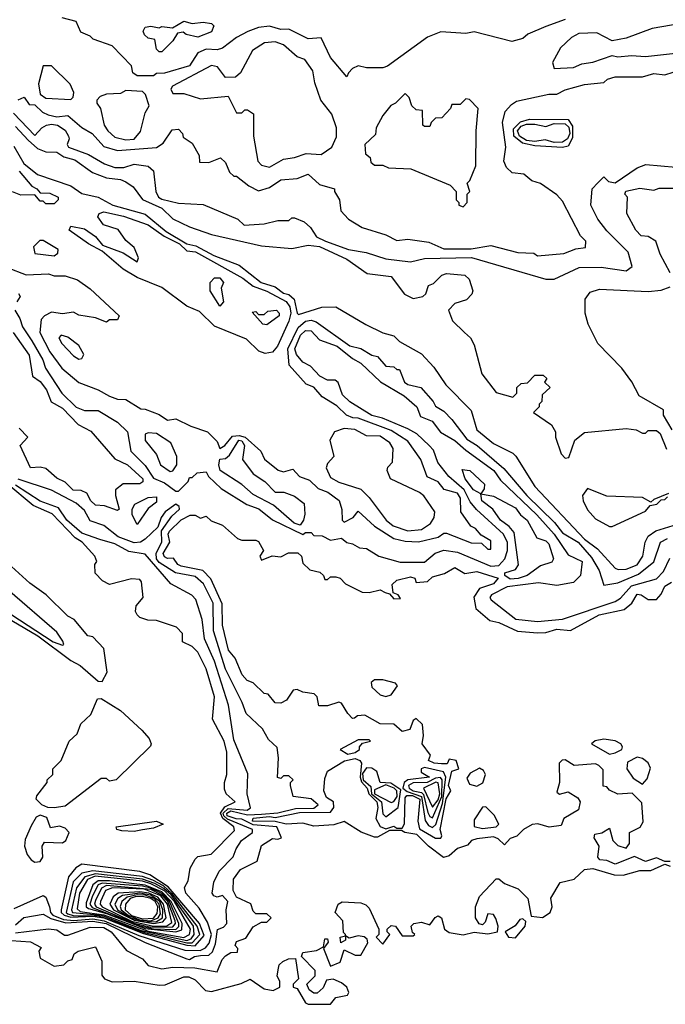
# Model space of a CAD drawing. Extents: x 2668140 to 2765664, y 823621 to 955240.
# Tile 19 of 256: x 2693810 to 2696147, y 844322 to 847887. Entities that reach past the tile are written whole.
import ezdxf

# ---------------------------------------------------------------- set-up
doc = ezdxf.new("R2010")
doc.units = 0

msp = doc.modelspace()

# ---------------------------------------------------------------- linework, layer by layer
at = {"layer": '0CON02XD'}
for points in [[(2695785, 847887.5), (2695715, 847862.5), (2695650, 847835), (2695631.7, 847818.3), (2695591.7, 847808.3), (2695455, 847842.5), (2695425, 847836.7), (2695335, 847842.5), (2695286.4, 847823.6), (2695141.7, 847718.3), (2695125, 847712.5), (2695065, 847712.5), (2695035, 847720), (2695015, 847710), (2695000, 847695), (2694995, 847680), (2694935, 847750), (2694901.7, 847821.7), (2694855, 847817.5), (2694785, 847852.5), (2694755, 847851.2), (2694715, 847863.8), (2694675, 847858.8), (2694636.2, 847843.8), (2694595, 847822.5), (2694545, 847783.3), (2694525, 847777.5), (2694485, 847780), (2694455, 847766.7), (2694425, 847720), (2694335, 847693.8), (2694305, 847692.5), (2694295, 847683.3), (2694235, 847683.3), (2694220, 847695), (2694215, 847720), (2694145, 847792.5), (2694076.4, 847816.4), (2694065, 847827.5), (2694031.7, 847841.7), (2694015, 847880), (2693963.6, 847893.6)], [(2694325, 847770), (2694315, 847770), (2694305, 847780), (2694300, 847815), (2694275, 847820), (2694261.7, 847831.7), (2694257.5, 847845), (2694265, 847860), (2694285, 847863.3), (2694315, 847857.5), (2694325, 847862.5), (2694363, 847857), (2694405, 847881.2), (2694435, 847872.5), (2694475, 847877.5), (2694505, 847872.5), (2694512.5, 847865), (2694505, 847842.5), (2694455, 847823.8), (2694413, 847833), (2694401.7, 847841.7), (2694381.7, 847838.3), (2694365, 847810), (2694325, 847770)], [(2695745, 847710), (2695815, 847713.3), (2695845, 847727.5), (2695885, 847733.3), (2695955, 847757.5), (2695975, 847752.5), (2696025, 847757.5), (2696075, 847753.3), (2696195, 847766.7), (2696255, 847797.5), (2696286.1, 847803.9), (2696320, 847835), (2696320, 847845), (2696265, 847870), (2696205, 847873.3), (2696100, 847855), (2696005, 847820), (2695955, 847810), (2695899.3, 847839.3), (2695833.6, 847836.4), (2695807, 847823), (2695767.5, 847785), (2695738.3, 847731.7), (2695745, 847710)], [(2694715, 847353.3), (2694765, 847382.5), (2694805, 847387.5), (2694847, 847403), (2694901.7, 847398.3), (2694940, 847425), (2694957, 847463), (2694956.7, 847495), (2694940, 847545), (2694900, 847595), (2694878.3, 847658.3), (2694871.7, 847701.7), (2694843, 847743), (2694815, 847752.5), (2694765, 847796.2), (2694735, 847806.2), (2694697, 847803), (2694652.5, 847775), (2694610, 847695), (2694591.7, 847678.3), (2694555, 847677.5), (2694525.9, 847715.9), (2694505, 847721.2), (2694363.6, 847646.4), (2694357.5, 847635), (2694365, 847620), (2694405, 847620), (2694465, 847600), (2694565, 847610), (2694595, 847550), (2694615, 847550), (2694625, 847560), (2694635, 847560), (2694656.4, 847546.4), (2694656.2, 847465), (2694672.5, 847375), (2694685, 847360), (2694715, 847353.3)], [(2693995, 847597.5), (2694003.6, 847606.4), (2694006.4, 847623.6), (2693993, 847653), (2693925, 847720), (2693895, 847720), (2693878.8, 847655), (2693885, 847617.5), (2693905, 847602.5), (2693995, 847597.5)], [(2693805, 847596.7), (2693827, 847607), (2693845, 847580), (2693865, 847578.8), (2693892.7, 847552.7), (2693913, 847543), (2693945, 847535.6), (2693985, 847540), (2694035, 847496.7), (2694072.5, 847475), (2694115, 847427.5), (2694163.9, 847413.9), (2694305, 847423.8), (2694330, 847440), (2694361.7, 847488.3), (2694385, 847490), (2694400, 847475), (2694401.7, 847461.7), (2694435, 847440), (2694460, 847395), (2694461.7, 847371.7), (2694495, 847370), (2694537, 847387), (2694555, 847370), (2694570, 847335), (2694585, 847320), (2694595, 847320), (2694640, 847285), (2694675, 847267.5), (2694715, 847280), (2694755, 847307.5), (2694815, 847312.5), (2694855, 847327.5), (2694895, 847290), (2694950, 847275), (2694950, 847265), (2694967.5, 847235), (2694972.5, 847195), (2695000, 847165), (2695050, 847135), (2695135, 847107.5), (2695175, 847087.5), (2695215, 847092.5), (2695291.7, 847081.7), (2695345, 847057.5), (2695445, 847057.5), (2695515, 847070), (2695613.6, 847043.6), (2695671.7, 847041.7), (2695685, 847032.5), (2695779.3, 847040.7), (2695823, 847057), (2695858.3, 847061.7), (2695860, 847085), (2695840, 847105), (2695775, 847230), (2695755, 847253.3), (2695695, 847293.3), (2695663.9, 847303.9), (2695635, 847327.5), (2695593, 847333), (2695571.7, 847351.7), (2695562.5, 847375), (2695570, 847425), (2695557.5, 847515), (2695567.5, 847555), (2695590.7, 847579.3), (2695608.3, 847591.7), (2695725, 847617.5), (2695755, 847617.5), (2695785, 847632.5), (2695855, 847652.5), (2695925, 847660), (2695938.3, 847671.7), (2695965, 847680), (2696065, 847680), (2696105, 847692.5), (2696145, 847686.7), (2696175, 847697.5)], [(2694195, 847451.4), (2694225, 847454.2), (2694247.7, 847482.3), (2694265, 847550), (2694278.8, 847575), (2694266.1, 847616.1), (2694255, 847626.7), (2694195, 847630), (2694175, 847620), (2694125, 847617.5), (2694101.7, 847608.3), (2694090, 847595), (2694090, 847585), (2694102.5, 847565), (2694116.2, 847505), (2694130, 847485), (2694155, 847461.2), (2694195, 847451.4)], [(2695415, 847210), (2695430, 847225), (2695430, 847255), (2695440, 847265), (2695430, 847295), (2695440, 847305), (2695461.7, 847358.3), (2695462.5, 847485), (2695470, 847565), (2695438.3, 847598.3), (2695425, 847600), (2695405, 847580), (2695375, 847580), (2695370, 847565), (2695338.3, 847531.7), (2695315, 847530), (2695300, 847515), (2695295, 847500), (2695275, 847500), (2695270, 847505), (2695268.3, 847558.3), (2695245, 847560), (2695230, 847575), (2695220, 847605), (2695205, 847620), (2695170, 847585), (2695153.6, 847576.4), (2695125, 847540), (2695100, 847495), (2695098.3, 847471.7), (2695060, 847435), (2695061.7, 847401.7), (2695078.3, 847388.3), (2695081.7, 847371.7), (2695095, 847360), (2695125, 847360), (2695145, 847350), (2695226.4, 847346.4), (2695368.3, 847288.3), (2695390, 847265), (2695390, 847235), (2695400, 847225), (2695400, 847215), (2695415, 847210)], [(2693787.9, 847547.9), (2693865, 847467.5), (2693890, 847495), (2693907.5, 847505), (2693925, 847509.2), (2693947.5, 847505), (2693975, 847486.7), (2693986.7, 847465), (2693990, 847455), (2693982.5, 847435), (2693987.5, 847425), (2694059.2, 847399.2), (2694117.5, 847365), (2694155, 847351.2), (2694187.7, 847352.3), (2694225, 847363.3), (2694275, 847356.7), (2694295, 847340), (2694303.3, 847265), (2694312.5, 847245), (2694325, 847236.7), (2694385, 847222.5), (2694475, 847217.5), (2694600, 847165), (2694623, 847143), (2694695, 847147.5), (2694745, 847160), (2694785, 847160), (2694795, 847170), (2694805, 847170), (2694840, 847155), (2694862.5, 847135), (2694885, 847101.2), (2694917.5, 847085), (2695000, 847055), (2695064.1, 847044.1), (2695135, 847020.8), (2695225, 847010.8), (2695275, 847022), (2695445.7, 847025.7), (2695715, 846947.5), (2695745, 846947.5), (2695835, 846990), (2695915, 846991.2), (2696005, 846977.5), (2696027, 846993), (2696012.5, 847045), (2695935, 847122.5), (2695902.5, 847165), (2695877.5, 847215), (2695882.5, 847275), (2695903.3, 847296.7), (2695925, 847317.5), (2695941.7, 847301.7), (2695965, 847296.2), (2696045, 847350), (2696077, 847363), (2696185, 847352.5)], [(2695775, 847423.8), (2695675, 847430.5), (2695630, 847440), (2695598.9, 847465), (2695598.2, 847491.8), (2695622.5, 847517.5), (2695655, 847527.1), (2695795, 847526), (2695811.2, 847501.2), (2695811.1, 847458.9), (2695795, 847428.8), (2695775, 847423.8)], [(2695745, 847442), (2695711.7, 847451.7), (2695675, 847446.1), (2695645, 847450), (2695618.9, 847465), (2695612.3, 847485), (2695625, 847501.8), (2695645, 847508.2), (2695675, 847509.2), (2695715, 847500), (2695745, 847510.8), (2695785, 847509.6), (2695797.8, 847497.8), (2695801.6, 847475), (2695793.6, 847455), (2695775, 847443.8), (2695745, 847442)], [(2693795, 847500), (2693841.1, 847451.1), (2693875, 847420), (2693905, 847409.1), (2693945, 847407.1), (2693970, 847390), (2694009.5, 847379.5), (2694074.2, 847334.2), (2694125, 847314), (2694175, 847308.8), (2694195, 847300), (2694221.7, 847281.7), (2694255, 847236), (2694325, 847204.2), (2694365, 847166.2), (2694425, 847136.7), (2694505, 847108.8), (2694685, 847068.8), (2694795, 847058.8), (2694855, 847071.2), (2694895, 847065.7), (2694995, 847020), (2695068.3, 846968.3), (2695155, 846957.5), (2695203.6, 846893.6), (2695235, 846877.5), (2695270, 846885), (2695280, 846895), (2695290, 846925), (2695308.3, 846931.7), (2695338.3, 846961.7), (2695355, 846967.5), (2695421.7, 846961.7), (2695437, 846947), (2695450, 846905), (2695447, 846893), (2695427, 846873), (2695385, 846860), (2695362.5, 846835), (2695377, 846797), (2695420, 846755)], [(2693788.7, 847428.7), (2693825, 847366.7), (2693875, 847326.7), (2693995, 847285.8), (2694035, 847258), (2694095, 847244), (2694147.5, 847215), (2694265, 847182.5), (2694340.5, 847120.5), (2694415, 847075.6), (2694447.7, 847067.7), (2694513.1, 847033.1), (2694605, 846998), (2694683.8, 846935), (2694735, 846920), (2694765, 846896.7), (2694785, 846892.5), (2694804.2, 846875), (2694814.4, 846824.4), (2694820, 846820), (2694903.6, 846846.4), (2694955, 846847.5), (2695063.3, 846783.3), (2695125, 846753.3), (2695165, 846742.5), (2695185, 846722.5), (2695265, 846677.5), (2695309.3, 846629.3), (2695352.5, 846565), (2695445, 846472.5), (2695465, 846402.5), (2695525, 846352.5), (2695595, 846317.5), (2695606.4, 846306.4), (2695675, 846197.5), (2695855, 846006.2), (2695901.2, 845971.2), (2695965, 845901.2), (2695976.1, 845896.1), (2696005, 845897.5), (2696045, 845914), (2696066, 845945), (2696073.8, 845995), (2696085, 846016.7), (2696113.2, 846036.8), (2696176.1, 846056.1)], [(2693808.6, 847338.6), (2693854, 847284), (2693872.5, 847275), (2693885, 847260), (2693919.3, 847259.3), (2693950, 847245), (2693950, 847235), (2693935, 847220), (2693905, 847220), (2693895, 847230), (2693885, 847230), (2693865, 847252.5), (2693815, 847251.2), (2693784.2, 847264.2)], [(2696165, 846970), (2696128.3, 847038.3), (2696112.5, 847085), (2696085, 847102.5), (2696060, 847105), (2696040, 847125), (2696007.5, 847185), (2696010, 847245), (2696000, 847255), (2696003.9, 847266.1), (2696055, 847277.5), (2696105, 847270), (2696125, 847277.5), (2696205, 847277.5)], [(2694698.3, 846678.3), (2694676.4, 846686.4), (2694630.7, 846730.7), (2694515, 846777.5), (2694460.7, 846830.7), (2694415, 846850), (2694325, 846917.5), (2694235, 846953.3), (2694185, 846983.3), (2694108.8, 847048.8), (2694060, 847075), (2693990, 847125), (2693995, 847140), (2694045, 847130), (2694085, 847102.5), (2694110.5, 847070.5), (2694185, 847042.5), (2694235, 847010), (2694240, 847025), (2694225, 847062.5), (2694195, 847087.5), (2694166.8, 847126.8), (2694114.2, 847144.2), (2694093.6, 847173.6), (2694097.5, 847185), (2694115, 847191.2), (2694185.6, 847175.6), (2694275, 847144.2), (2694333, 847103), (2694388.6, 847075), (2694415, 847050), (2694446.7, 847046.7), (2694618.3, 846951.7), (2694655, 846922.5), (2694705, 846904.3), (2694775, 846867.1), (2694787.7, 846847.7), (2694791.5, 846825), (2694784.4, 846795), (2694743.1, 846705), (2694725, 846683.8), (2694698.3, 846678.3)], [(2693935, 847032.5), (2693948.3, 847041.7), (2693950, 847055), (2693895, 847087.5), (2693883, 847087), (2693860, 847065), (2693865, 847040), (2693935, 847032.5)], [(2693765, 846990), (2693833.6, 846963.6), (2693915, 846966.7), (2693935, 846960), (2693975, 846960), (2694020, 846945), (2694065, 846912.5), (2694170, 846815), (2694165, 846800), (2694135, 846800), (2694125, 846792.5), (2694085, 846807.5), (2694025, 846817.5), (2694005, 846827.5), (2693965, 846822.5), (2693925, 846827.5), (2693900, 846815), (2693888.3, 846801.7), (2693883.3, 846755), (2693920, 846685), (2693963.3, 846625), (2694023.9, 846573.9), (2694095, 846546.7), (2694135, 846523.8), (2694165, 846513.3), (2694195, 846512.5), (2694248.3, 846478.3), (2694265, 846477.5), (2694315, 846457.5), (2694345, 846437.5), (2694375, 846442.5), (2694430, 846415), (2694490, 846395), (2694525, 846360), (2694534.2, 846334.2), (2694552.5, 846345), (2694580.2, 846379.8), (2694605, 846381.8), (2694625.9, 846375.9), (2694683.3, 846325), (2694696.1, 846296.1), (2694746.4, 846256.4), (2694765, 846250), (2694799.2, 846259.2), (2694822.7, 846232.7), (2694859.7, 846219.7), (2694890.3, 846190.3), (2694926.2, 846176.2), (2694966.4, 846146.4), (2694976, 846114), (2694977.5, 846075), (2694985, 846067.5), (2695017.5, 846085), (2695035, 846107.5), (2695095, 846053.3), (2695165, 846008.8), (2695205, 845998.8), (2695253.9, 845996.1), (2695325, 846013.3), (2695345, 846027.5), (2695355, 846027.5), (2695445, 845992.5), (2695481.7, 845991.7), (2695505, 845970), (2695515, 845970), (2695515, 846000), (2695480.7, 846020.7), (2695460, 846045), (2695443.6, 846053.6), (2695407.5, 846105), (2695406, 846155), (2695395, 846173.3), (2695346.4, 846186.4), (2695325, 846213.3), (2695285, 846232.5), (2695262.5, 846295), (2695215, 846361.2), (2695155, 846399.2), (2695035, 846444), (2695015.9, 846445.9), (2694993.3, 846455), (2694958.6, 846488.6), (2694905, 846521.2), (2694875, 846556.2), (2694847.7, 846567.7), (2694785.8, 846635.8), (2694780.6, 846695), (2694817.9, 846772.1), (2694845, 846795.7), (2694865, 846798.6), (2694882.9, 846792.9), (2695005, 846706), (2695045, 846696.7), (2695085, 846672.5), (2695105, 846667.5), (2695135, 846632.5), (2695165, 846630), (2695175, 846620), (2695185, 846620), (2695203.3, 846575), (2695215, 846566.7), (2695262.5, 846555), (2695306.7, 846505), (2695315, 846487.5), (2695345, 846470), (2695375, 846440), (2695428.8, 846368.8), (2695466.7, 846345), (2695562.1, 846262.1), (2695646, 846165), (2695746.6, 846066.6), (2695775, 846028.8), (2695832, 845995), (2695880.3, 845940.3), (2695907.5, 845892.5), (2695925, 845840), (2695975, 845848.8), (2696050.3, 845879.7), (2696105.8, 845924.2), (2696130, 845995), (2696155, 846008.8)], [(2694535, 846850), (2694500, 846905), (2694500, 846935), (2694515, 846952.5), (2694535, 846952.5), (2694547.5, 846935), (2694540, 846915), (2694547.5, 846865), (2694535, 846850)], [(2693806.1, 846896.1), (2693812.5, 846885), (2693800, 846865)], [(2696171.7, 846401.7), (2696140, 846455), (2696140, 846475), (2696052.5, 846525), (2696026.1, 846576.1), (2695990, 846625), (2695902.5, 846715), (2695867.5, 846785), (2695857.5, 846825), (2695857.5, 846875), (2695875, 846900), (2695908.3, 846911.7), (2696085, 846903.3), (2696131.7, 846908.3), (2696165, 846920)], [(2691685, 846824.5), (2691893.8, 846663.8), (2691935, 846646.1), (2691965, 846645.2), (2692005, 846666.5), (2692057.6, 846652.4), (2692118.7, 846681.3), (2692145, 846708.6), (2692175, 846697.9), (2692225, 846699.6), (2692272.9, 846692.9), (2692365, 846671.8), (2692555, 846559.2), (2692971.9, 846351.9), (2693085, 846270.4), (2693189, 846189), (2693295, 846093.9), (2693489, 845949), (2693655.6, 845815), (2693931.2, 845635), (2693965, 845622.5)], [(2693793.3, 846835), (2693811.2, 846805), (2693820, 846775), (2693854.3, 846724.3), (2693894, 846655), (2693903.8, 846625), (2693963.3, 846535), (2694015, 846483.8), (2694045, 846472.5), (2694095, 846472.5), (2694165, 846430), (2694200, 846395), (2694212.5, 846325), (2694265, 846272.5), (2694295, 846226.7), (2694335, 846210), (2694375, 846180), (2694385, 846180), (2694420, 846215), (2694425, 846230), (2694435, 846230), (2694453, 846247), (2694485, 846250), (2694493.6, 846233.6), (2694539.3, 846189.3), (2694632.3, 846132.3), (2694676.1, 846116.1), (2694725, 846076.2), (2694835, 846023.3), (2694845, 846030), (2694865, 846030), (2694875, 846020), (2694905, 846018.8), (2694935, 846003.3), (2694975, 846010), (2694995, 845993.8), (2695015, 845990), (2695040, 845975), (2695065, 845972.5), (2695110, 845945), (2695187, 845923), (2695275, 845923.3), (2695313.9, 845956.1), (2695345, 845966.7), (2695395, 845958.8), (2695515, 845908.8), (2695545, 845911.2), (2695566.2, 845935), (2695576, 845965), (2695575.8, 845994.2), (2695562, 846025), (2695463.2, 846113.2), (2695440.9, 846140.9), (2695418.6, 846185), (2695363.3, 846233.3), (2695324.2, 846284.2), (2695308.3, 846328.3), (2695292.5, 846345), (2695247.3, 846387.3), (2695215, 846406.2), (2695124.1, 846444.1), (2695085, 846454.2), (2695005, 846503.3), (2694979.3, 846529.3), (2694963, 846573), (2694951.7, 846581.7), (2694925, 846582.5), (2694897, 846597), (2694863, 846633), (2694835, 846647.5), (2694812, 846675), (2694806.2, 846695), (2694826.2, 846745), (2694845, 846761.2), (2694865, 846760), (2694895, 846727.5), (2694960, 846705), (2695015, 846660), (2695045, 846643.3), (2695115.9, 846575.9), (2695202.5, 846525), (2695247.5, 846485), (2695260.7, 846450.7), (2695303.6, 846433.6), (2695333.6, 846393.6), (2695385, 846363.3), (2695425, 846328.8), (2695526, 846255), (2695550, 846220), (2695682, 846095), (2695745, 846024), (2695795, 845950), (2695846.7, 845925), (2695840, 845875), (2695815, 845850), (2695755, 845839.2), (2695688.3, 845848.3), (2695575, 845833.8), (2695517.5, 845805), (2695512.5, 845795), (2695517, 845787), (2695606.4, 845716.4), (2695685, 845708), (2695775, 845716.7), (2695965, 845781.2), (2695985, 845793.3), (2696025, 845837.5), (2696115, 845863.3), (2696140.5, 845889.5), (2696163, 845937)], [(2694705, 846782.5), (2694690, 846785), (2694651.7, 846828.3), (2694665, 846830), (2694675, 846820), (2694695, 846820), (2694708.3, 846831.7), (2694740, 846835), (2694750, 846825), (2694750, 846815), (2694705, 846782.5)], [(2693786.7, 846755), (2693845, 846672.5), (2693856.4, 846596.4), (2693885, 846576.7), (2693907.3, 846547.3), (2693923.8, 846503.8), (2693965, 846480), (2694022, 846422), (2694067.3, 846397.3), (2694155, 846296.7), (2694200, 846275), (2694256, 846225), (2694256.2, 846213.8), (2694245, 846206.7), (2694185, 846206.7), (2694157.5, 846185), (2694156.7, 846165), (2694170, 846115), (2694165, 846110)], [(2695420, 846755), (2695442.5, 846735), (2695455, 846710), (2695483.3, 846605), (2695535, 846537.5), (2695595, 846520), (2695610, 846535), (2695610, 846555), (2695625, 846570), (2695648.3, 846571.7), (2695675, 846600), (2695705, 846600), (2695718.3, 846588.3), (2695710, 846575), (2695730, 846555), (2695701.7, 846528.3), (2695700, 846505), (2695690, 846495), (2695690, 846485), (2695670, 846465), (2695735, 846420), (2695750, 846395), (2695750, 846375), (2695770, 846315), (2695785, 846300), (2695798.3, 846301.7), (2695820, 846365), (2695855, 846392.5), (2696005, 846407.5), (2696041.7, 846401.7), (2696065, 846390), (2696075, 846390), (2696085, 846400), (2696115, 846400), (2696128.3, 846388.3), (2696151.7, 846331.7)], [(2694025, 846657.5), (2694035, 846660), (2694042.5, 846675), (2694025, 846707.5), (2693985, 846737.5), (2693960, 846745), (2693952.5, 846735), (2693962.5, 846715), (2694005, 846670), (2694025, 846657.5)], [(2694165, 846110), (2694117, 846127), (2694085, 846130), (2694067.5, 846145), (2694053, 846173), (2694033, 846183), (2694004, 846184), (2693975, 846212.5), (2693945, 846227.5), (2693905, 846262.5), (2693885, 846267.5), (2693850, 846265), (2693812.5, 846345), (2693840, 846375), (2693808.3, 846408.3)], [(2695215, 846036.2), (2695265, 846041.2), (2695297.3, 846062.7), (2695310, 846085), (2695312.5, 846105), (2695273, 846163), (2695257.5, 846175), (2695152.5, 846225), (2695140, 846255), (2695143, 846267), (2695160, 846285), (2695162.5, 846335), (2695150, 846355), (2695115, 846378.8), (2695065, 846380), (2695023, 846403), (2694985, 846406.7), (2694950, 846395), (2694932.5, 846365), (2694947.5, 846305), (2694925, 846280), (2694920, 846265), (2694935, 846230), (2694965, 846212.5), (2695045, 846187.5), (2695075, 846157.5), (2695136.7, 846075), (2695162.5, 846055), (2695215, 846036.2)], [(2694355, 846251.2), (2694365, 846253.8), (2694378.8, 846275), (2694378.8, 846305), (2694357.5, 846355), (2694305, 846388.8), (2694275, 846391.2), (2694265, 846386.7), (2694264.1, 846364.1), (2694305, 846312.5), (2694320, 846275), (2694355, 846251.2)], [(2694825, 846057.5), (2694804, 846064), (2694729.1, 846129.1), (2694655, 846167.5), (2694615, 846204), (2694536, 846255), (2694530.8, 846275), (2694534.2, 846295.8), (2694555, 846298.8), (2694569.7, 846310.3), (2694603.3, 846365), (2694615, 846362), (2694623.8, 846345), (2694616.7, 846295), (2694655, 846242.5), (2694697.5, 846215), (2694735, 846176.7), (2694766.4, 846176.4), (2694805, 846162.5), (2694840, 846135), (2694843, 846097), (2694837.5, 846075), (2694825, 846057.5)], [(2693790.5, 844669.5), (2693895, 844716.7), (2693905, 844710), (2693918.6, 844675), (2693921.8, 844655), (2693930, 844645), (2693969.4, 844629.4), (2694005.8, 844625.8), (2694075, 844631.6), (2694115.6, 844625), (2694241.6, 844571.6), (2694408.4, 844518.4), (2694463.2, 844516.8), (2694483.3, 844526.7), (2694496.7, 844543.3), (2694504.1, 844575), (2694489.8, 844619.8), (2694460.3, 844670.3), (2694411.2, 844725), (2694406.7, 844745), (2694420.5, 844769.5), (2694427.5, 844815), (2694445, 844847.5), (2694455, 844857.5), (2694503.6, 844866.4), (2694588.3, 844951.7), (2694586, 844965), (2694545.2, 844995.2), (2694537.3, 845015), (2694552.4, 845037.6), (2694590, 845055), (2694557.5, 845085), (2694551.7, 845101.7), (2694551.2, 845125), (2694560, 845155), (2694560, 845235), (2694550, 845275), (2694508.8, 845355), (2694516, 845435), (2694485, 845537.5), (2694455, 845596.7), (2694435, 845617.5), (2694400, 845635), (2694400, 845665), (2694378.3, 845688.3), (2694305, 845712.5), (2694273.6, 845713.6), (2694245, 845722.5), (2694235, 845732.5), (2694230, 845745), (2694232.5, 845765), (2694257.5, 845795), (2694251.7, 845851.7), (2694245, 845860), (2694215, 845862.5), (2694135, 845842.5), (2694110, 845855), (2694083, 845883), (2694082.5, 845915), (2694090, 845925), (2694082.5, 845945), (2694036.7, 845995), (2694011.1, 846011.1), (2693927.9, 846097.9), (2693858.7, 846128.7), (2693667.8, 846287.8)], [(2695585, 845861.4), (2695566.7, 845875), (2695566.7, 845885), (2695605, 845896.7), (2695616.1, 845913.9), (2695600, 846030), (2695582.5, 846052.5), (2695550, 846075), (2695522.5, 846115), (2695482.5, 846145), (2695480, 846170), (2695453.3, 846185), (2695423.3, 846225), (2695411.7, 846258.3), (2695440, 846255), (2695492.5, 846205), (2695491.7, 846188.3), (2695480, 846170), (2695525, 846162.5), (2695605, 846120), (2695622.5, 846095), (2695646.7, 846075), (2695681.7, 846011.7), (2695715, 846000), (2695725, 845990), (2695742.5, 845935), (2695736.4, 845923.6), (2695695, 845910), (2695647.5, 845875), (2695615, 845864.3), (2695585, 845861.4)], [(2693795, 844581.4), (2693915, 844596.2), (2693945, 844592.5), (2693973, 844573), (2693985, 844572.5), (2694065, 844602), (2694115, 844600.6), (2694142, 844585), (2694197, 844517), (2694255, 844487.5), (2694275, 844463.3), (2694325, 844451.2), (2694365, 844456.7), (2694444, 844454), (2694525, 844440), (2694543.3, 844485), (2694555, 844497.5), (2694575, 844510), (2694598.3, 844511.7), (2694600, 844525), (2694590, 844535), (2694595, 844550), (2694628.3, 844561.7), (2694655, 844602.5), (2694685, 844620), (2694705, 844620), (2694720, 844635), (2694705, 844650), (2694665, 844650), (2694655, 844660), (2694646.4, 844686.4), (2694595, 844710), (2694582.5, 844735), (2694583.8, 844775), (2694609.5, 844810.5), (2694669.3, 844840.7), (2694685, 844897.5), (2694725, 844922.5), (2694745, 844920), (2694757.5, 844925), (2694741.2, 844965), (2694655, 844971.8), (2694615, 844992.5), (2694593.8, 844993.8), (2694561.8, 845005), (2694559.6, 845015), (2694575, 845022.9), (2694635, 845007.9), (2694685, 845010.7), (2694744.5, 845015.5), (2694808.7, 845031.3), (2694875, 845032.7), (2694891.2, 845045), (2694865.8, 845065.8), (2694800, 845075), (2694790, 845115), (2694790, 845125), (2694800, 845135), (2694785, 845150), (2694765, 845150), (2694755, 845140), (2694743, 845143), (2694747.5, 845215), (2694741.7, 845251.7), (2694710.7, 845280.7), (2694689.3, 845319.3), (2694630, 845375), (2694616.2, 845415), (2694555.7, 845535.7), (2694511.4, 845675), (2694510.8, 845775), (2694476, 845845), (2694445, 845870.8), (2694374.5, 845884.5), (2694315, 845921.9), (2694305.6, 845935), (2694304.5, 845955.5), (2694324.4, 845995), (2694323.8, 846036.2), (2694360.8, 846089.2), (2694388.8, 846115), (2694387.5, 846125), (2694375, 846132.5), (2694337.5, 846105), (2694322.5, 846085), (2694310.7, 846049.3), (2694265, 846006), (2694247.5, 845995), (2694225, 845992.5), (2694166.7, 846015), (2694115, 846056.2), (2694065, 846072.5), (2694045, 846110), (2694015, 846136.2), (2693925, 846183.8), (2693805, 846224)], [(2694100, 846005), (2694035, 846028), (2693980.8, 846075), (2693950.3, 846120.3), (2693885, 846144.2), (2693795, 846202.2)], [(2696158.3, 846171.7), (2696105, 846150), (2696095, 846140), (2696065, 846157.5), (2695935, 846162.5), (2695865, 846190), (2695847.5, 846165), (2695850, 846145), (2695865, 846112.5), (2695895, 846080), (2695945, 846052.5), (2695955, 846052.5), (2696075, 846107.5), (2696091.7, 846128.3), (2696117, 846133), (2696131.7, 846148.3), (2696145, 846150), (2696155, 846160)], [(2694235, 846060), (2694217.5, 846095), (2694217.5, 846115), (2694227, 846133), (2694275, 846157.5), (2694305, 846160), (2694305, 846140), (2694275, 846117.5), (2694235, 846060)], [(2696165, 844840), (2696145, 844840), (2696115, 844852.5), (2696075, 844840), (2696035, 844857.5), (2695965, 844830), (2695935, 844842.5), (2695910, 844845), (2695902.5, 844855), (2695907.5, 844895), (2695890, 844925), (2695891.7, 844938.3), (2695917, 844943), (2695945, 844960), (2695957.5, 844915), (2695975, 844897.5), (2696005, 844887.5), (2696017.5, 844905), (2696017.5, 844945), (2696056.4, 844963.6), (2696066.4, 844983.6), (2696061.7, 845051.7), (2696027, 845087), (2695975, 845083.3), (2695945, 845097.5), (2695935, 845110), (2695921.7, 845111.7), (2695921.7, 845171.7), (2695907, 845187), (2695895, 845192.5), (2695817, 845187), (2695785, 845207.5), (2695773.3, 845206.7), (2695762.5, 845195), (2695763.8, 845125), (2695755, 845090), (2695763.6, 845083.6), (2695795, 845092), (2695830.5, 845070.5), (2695838.8, 845055), (2695833, 845027), (2695780, 844995), (2695770.7, 844969.3), (2695726.4, 844963.6), (2695685.4, 844975.4), (2695665, 844973.5), (2695634.2, 844955), (2695609.2, 844930.8), (2695585, 844922.5), (2695565, 844900), (2695541.7, 844921.7), (2695525, 844928.6), (2695465, 844921.9), (2695446.2, 844915), (2695431.2, 844898.8), (2695395, 844886), (2695365, 844860), (2695343.9, 844853.9), (2695290, 844895), (2695247.7, 844937.7), (2695203.9, 844943.9), (2695191.7, 844951.7), (2695148.3, 844951.7), (2695105, 844927.5), (2695095, 844927.5), (2695045.8, 844945.8), (2694985, 844984.2), (2694947.3, 844972.7), (2694875, 844967.5), (2694835, 844978.1), (2694775, 844974.4), (2694735, 844984.6), (2694652.5, 844985), (2694655, 844996.1), (2694715, 845002.5), (2694735, 844998.9), (2694823.4, 845016.6), (2694935, 845017.9), (2694946.8, 845035), (2694945.7, 845055.7), (2694921.1, 845071.1), (2694911.4, 845095), (2694915, 845140), (2694924.1, 845165.9), (2694986.4, 845203.6), (2695025, 845212.7), (2695042, 845205), (2695047.5, 845195), (2695042.7, 845145), (2695047.4, 845127.4), (2695067.7, 845105), (2695074, 845084), (2695103.6, 845055), (2695106.2, 845035), (2695099.2, 844995), (2695115, 844966.7), (2695135, 844957.5), (2695165, 844967.5), (2695175, 844960), (2695195, 844960), (2695203.6, 844976.4), (2695205, 845070), (2695212, 845078), (2695231.8, 845078.3), (2695259.2, 845065), (2695250.8, 844985), (2695257.5, 844957.5), (2695315, 844924), (2695335, 844924.2), (2695338.1, 844931.9), (2695331.9, 844955), (2695354.1, 845065.9), (2695371.2, 845095), (2695362.7, 845115), (2695373.9, 845166.1), (2695400, 845175), (2695390, 845205), (2695365, 845210), (2695357, 845193), (2695337.5, 845192.5), (2695310, 845195), (2695290, 845205), (2695297.5, 845225), (2695267.5, 845265), (2695272.5, 845295), (2695268.8, 845335), (2695245, 845357.5), (2695235, 845350), (2695223, 845317), (2695195, 845310), (2695165, 845336.7), (2695115, 845337.5), (2695059.3, 845369.3), (2695033, 845367), (2695021.7, 845358.3), (2695015, 845357.5), (2694997.5, 845375), (2694975, 845412.5), (2694965, 845416.7), (2694925, 845402.5), (2694893, 845403), (2694887.5, 845435), (2694876.1, 845446.1), (2694835, 845452.5), (2694815, 845462.5), (2694800, 845460), (2694776.1, 845423.9), (2694755, 845412.5), (2694735, 845413.3), (2694710, 845445), (2694695, 845447.5), (2694655.8, 845485.8), (2694634.2, 845494.2), (2694615.8, 845515.8), (2694590, 845575), (2694566.2, 845605), (2694544, 845695), (2694542.7, 845772.7), (2694502.5, 845862.5), (2694472.7, 845892.7), (2694395, 845908.8), (2694383.3, 845915), (2694367.5, 845937.5), (2694345, 845936.2), (2694335, 845942), (2694330, 845955), (2694353.8, 845995), (2694348, 846025), (2694352.9, 846035), (2694395, 846076.2), (2694427, 846093), (2694445, 846093.3), (2694465, 846082.5), (2694485, 846090), (2694503, 846073), (2694545, 846057.5), (2694598.3, 846008.3), (2694615, 846002.5), (2694665, 846003.3), (2694675, 845997.5), (2694692.5, 845965), (2694680, 845945), (2694685, 845930), (2694723.6, 845946.4), (2694755, 845942.5), (2694783.6, 845956.4), (2694817, 845957), (2694830, 845945), (2694835, 845920), (2694860, 845895), (2694897, 845887), (2694910, 845875), (2694915, 845860), (2694925, 845860), (2694935, 845870), (2694955, 845870), (2694970, 845865), (2694990, 845845), (2695050, 845815), (2695075, 845813.3), (2695115, 845822.5), (2695133, 845813), (2695148.3, 845808.3), (2695165, 845790), (2695188.3, 845791.7), (2695180, 845805), (2695161.7, 845811.7), (2695158.3, 845841.7), (2695175, 845857.5), (2695225, 845870), (2695240, 845865), (2695245, 845850), (2695286.4, 845853.6), (2695305, 845870), (2695347.7, 845882.3), (2695385, 845903.3), (2695421.7, 845881.7), (2695465, 845889.2), (2695542.5, 845865), (2695525, 845844.2), (2695475, 845827.5), (2695453.9, 845796.1), (2695461.2, 845755), (2695511.7, 845711.7), (2695545, 845704.2), (2695612.7, 845672.7), (2695685, 845667.5), (2695715, 845668.8), (2695755, 845680), (2695804.1, 845675.9), (2695907.9, 845732.1), (2695998.6, 845751.4), (2696025.9, 845774.1), (2696045, 845806.7), (2696060, 845805), (2696085, 845787.5), (2696115, 845787.5), (2696132.3, 845807.7), (2696145, 845836.7), (2696169.5, 845850.5)], [(2693795, 844610.5), (2693825, 844636.2), (2693895, 844648.8), (2693923.2, 844633.2), (2693977.3, 844617.2), (2694075, 844624), (2694123.8, 844615), (2694265, 844545.7), (2694415, 844486.7), (2694425, 844484.2), (2694442.5, 844495), (2694465, 844498.6), (2694495, 844500), (2694507.9, 844512.1), (2694519.1, 844540.9), (2694526.7, 844593.3), (2694548.3, 844601.7), (2694560, 844615), (2694557.5, 844665), (2694563.3, 844695), (2694545, 844716.7), (2694525, 844710), (2694512.5, 844715), (2694507.5, 844725), (2694512.5, 844765), (2694532.5, 844805), (2694583.6, 844856.4), (2694593.3, 844885), (2694613.3, 844915), (2694653.3, 844945), (2694653.3, 844955), (2694563, 844993), (2694549.5, 845005), (2694547.4, 845015), (2694565, 845031), (2694634.2, 845025.8), (2694645.8, 845034.2), (2694633.3, 845085), (2694636.4, 845156.4), (2694585, 845280), (2694566.2, 845405), (2694516, 845565), (2694478.8, 845645), (2694471.2, 845715), (2694448.3, 845788.3), (2694433.6, 845803.6), (2694357.5, 845845), (2694265, 845952.5), (2694205, 845961.2), (2694155, 845989.2), (2694100, 846005)], [(2693782.1, 845712.1), (2693876.1, 845656.1), (2693995, 845566.9), (2694028.9, 845548.9), (2694095, 845492.5), (2694109.3, 845490.7), (2694126.7, 845525), (2694115, 845610), (2694075, 845652.5), (2694057, 845657), (2694007.5, 845715), (2693985, 845727.5), (2693906.2, 845805), (2693847.5, 845847.5), (2693700.3, 845980.3)], [(2693965, 845622.5), (2693970, 845625), (2693967, 845637), (2693945, 845670), (2693775, 845816.7)], [(2695135, 845436.7), (2695155, 845442.5), (2695177.5, 845475), (2695170, 845485), (2695125, 845497.5), (2695095, 845497.5), (2695083, 845487), (2695085, 845470), (2695115, 845442.5), (2695135, 845436.7)], [(2693935, 845034), (2693912.5, 845035), (2693890, 845045), (2693870, 845065), (2693873, 845077), (2693910, 845125), (2693910, 845135), (2693930, 845155), (2693930, 845175), (2693960, 845205), (2693990, 845275), (2694018.3, 845301.7), (2694031.7, 845338.3), (2694068.3, 845371.7), (2694091.7, 845428.3), (2694105, 845430), (2694175, 845385.6), (2694252.5, 845315), (2694279.2, 845285), (2694286.7, 845265), (2694283.6, 845256.4), (2694160, 845135), (2694135, 845130), (2694125, 845140), (2694105, 845140), (2693975, 845040), (2693935, 845034)], [(2694998, 845228), (2695025, 845234.3), (2695040, 845245), (2695040, 845255), (2695051.7, 845268.3), (2695080, 845275), (2695075, 845280), (2695035, 845280), (2694970, 845245), (2694998, 845228)], [(2695945, 845227.5), (2695965, 845232.5), (2695990, 845245), (2695992.5, 845255), (2695985.8, 845265.8), (2695965, 845276.7), (2695925, 845282.5), (2695893.6, 845276.4), (2695880, 845265), (2695945, 845227.5)], [(2696065, 845120), (2696081.7, 845138.3), (2696093, 845177), (2696085, 845196.7), (2696065, 845212.5), (2696045, 845217.5), (2696010.7, 845199.3), (2696007.5, 845175), (2696030.7, 845140.7), (2696065, 845120)], [(2695135, 845001.2), (2695180.8, 845035), (2695189.5, 845099.5), (2695153.5, 845123.5), (2695115, 845126), (2695102.5, 845165), (2695085, 845177.9), (2695065, 845179.1), (2695051.6, 845158.4), (2695053.5, 845135), (2695081.5, 845111.5), (2695084.3, 845084.3), (2695120.4, 845055), (2695125, 845012.5), (2695135, 845001.2)], [(2695305, 844962.9), (2695316.7, 844973.3), (2695341, 845049), (2695352.5, 845145), (2695344.4, 845164.4), (2695275, 845180), (2695263.3, 845175), (2695263, 845163), (2695293.3, 845145), (2695215, 845135.6), (2695202.2, 845125), (2695197.1, 845105), (2695213.2, 845093.2), (2695265.2, 845075.2), (2695277.5, 844987.5), (2695289.7, 844969.7), (2695305, 844962.9)], [(2695465, 845112.1), (2695486.2, 845123.8), (2695496.2, 845155), (2695489.3, 845169.3), (2695475, 845177.5), (2695441.2, 845158.8), (2695429.3, 845140.7), (2695438.9, 845118.9), (2695465, 845112.1)], [(2695155, 845052.5), (2695165, 845056.9), (2695177.1, 845075), (2695175.3, 845095), (2695165.2, 845105.2), (2695135, 845116.7), (2695095, 845099.5), (2695094.9, 845084.9), (2695155, 845052.5)], [(2695305, 844998), (2695337.8, 845075), (2695338.9, 845135), (2695333.6, 845143.6), (2695315, 845141.1), (2695285, 845125.3), (2695235, 845124.5), (2695217.1, 845115), (2695220, 845105), (2695234.4, 845095), (2695265, 845089.7), (2695272.4, 845082.4), (2695287.4, 845017.4), (2695295, 845002), (2695305, 844998)], [(2695305, 845036), (2695325, 845062.9), (2695331, 845085), (2695325, 845123.8), (2695316.8, 845126.8), (2695272, 845105), (2695305, 845036)], [(2693865, 844836.9), (2693885, 844839.5), (2693894.5, 844855), (2693891.2, 844895), (2693900.7, 844909.3), (2693965, 844906.7), (2693977.5, 844915), (2693990, 844945), (2693975, 844960), (2693955, 844967.5), (2693921.7, 844961.7), (2693908.6, 844998.6), (2693885, 845007.3), (2693870.5, 844999.5), (2693851.8, 844968.2), (2693830.8, 844919.2), (2693827.3, 844895), (2693837.3, 844865), (2693852.2, 844845), (2693865, 844836.9)], [(2695485, 844958.5), (2695535, 844964.4), (2695544.2, 844975), (2695527.2, 845007.2), (2695497.3, 845037.3), (2695485, 845036.7), (2695455, 844990), (2695455, 844966.7), (2695485, 844958.5)], [(2694225, 844947.5), (2694180.5, 844950.5), (2694162.5, 844955), (2694160, 844965), (2694305.8, 844985.8), (2694330, 844975), (2694295, 844960), (2694255, 844954.2), (2694225, 844947.5)], [(2694445, 844534.7), (2694478.3, 844571.7), (2694460.7, 844615), (2694347.9, 844747.9), (2694280.9, 844790.9), (2694245, 844803.5), (2694035, 844830), (2694013, 844817), (2693986.5, 844783.5), (2693960.5, 844665), (2693960.5, 844655), (2693971.8, 844645), (2693995, 844638.5), (2694075, 844642.1), (2694114.5, 844635), (2694258.5, 844578.5), (2694415, 844536.8), (2694445, 844534.7)], [(2695533.3, 844633.3), (2695525, 844647.5), (2695505, 844650), (2695495, 844620), (2695485, 844610), (2695473.3, 844613.3), (2695460, 844635), (2695460, 844675), (2695475, 844712.5), (2695535, 844776.7), (2695545, 844776.7), (2695565, 844760), (2695615, 844740), (2695650, 844705), (2695661.7, 844641.7), (2695703, 844637), (2695730, 844655), (2695737.5, 844675), (2695733, 844707), (2695767, 844763), (2695817.5, 844775), (2695855, 844810), (2695885, 844813.8), (2695961.7, 844791.7), (2695995, 844790), (2696055, 844806.7), (2696095, 844806.7), (2696145, 844830), (2696165, 844822.5)], [(2694435, 844544.7), (2694462.2, 844575), (2694453.3, 844605), (2694362.8, 844722.8), (2694330.9, 844750.9), (2694291.8, 844771.8), (2694255, 844785.4), (2694074.6, 844805.4), (2694035, 844797.1), (2694003.8, 844766.2), (2693978.2, 844655), (2693985, 844649.6), (2694004.3, 844644.3), (2694096.8, 844643.2), (2694262.1, 844582.1), (2694414.8, 844544.8), (2694435, 844544.7)], [(2694415, 844553.9), (2694430.9, 844559.1), (2694441.8, 844575), (2694440, 844605), (2694358.7, 844718.7), (2694332.3, 844742.3), (2694299.3, 844759.3), (2694255, 844775.3), (2694085, 844794.8), (2694046.2, 844783.8), (2694016.1, 844743.9), (2693998.5, 844665), (2694001.4, 844655), (2694105, 844645.3), (2694250, 844590), (2694415, 844553.9)], [(2694405, 844564.3), (2694424.5, 844575), (2694428.9, 844595), (2694371.1, 844695), (2694335, 844733.7), (2694285, 844759.2), (2694255, 844768), (2694084, 844786), (2694055.7, 844774.3), (2694027.3, 844725), (2694018.5, 844668.5), (2694028.7, 844658.7), (2694115, 844646.4), (2694275, 844587.1), (2694405, 844564.3)], [(2694375, 844584.4), (2694397.3, 844592.7), (2694397.9, 844615), (2694358.8, 844695), (2694325, 844729.2), (2694265, 844754.1), (2694135, 844769.1), (2694095, 844769.2), (2694075.4, 844755), (2694050.5, 844689.5), (2694051.5, 844675), (2694059.3, 844669.3), (2694125, 844650.8), (2694265, 844597.5), (2694375, 844584.4)], [(2694375, 844593.8), (2694386.2, 844603.8), (2694386.9, 844615), (2694352.7, 844695), (2694325, 844723.7), (2694285, 844743), (2694255, 844750.3), (2694109.2, 844760.8), (2694094.4, 844755), (2694073.8, 844715), (2694063.9, 844685), (2694072.5, 844672.5), (2694245, 844606.5), (2694295, 844596), (2694375, 844593.8)], [(2694285, 844601.4), (2694365, 844602.5), (2694374.6, 844615), (2694373.6, 844625), (2694346.4, 844695), (2694325, 844718), (2694285, 844738.2), (2694125, 844752.4), (2694106.7, 844743.3), (2694085, 844698.8), (2694080.9, 844685), (2694086.9, 844675), (2694225, 844616.1), (2694285, 844601.4)], [(2694295, 844604.9), (2694343.3, 844606.7), (2694361.3, 844618.7), (2694345.2, 844685), (2694320.9, 844715), (2694261.1, 844738.9), (2694145.8, 844744.2), (2694121.5, 844735), (2694102.5, 844695), (2694101.1, 844685), (2694109.1, 844675), (2694215, 844623), (2694295, 844604.9)], [(2694295, 844614.6), (2694328.8, 844621.2), (2694340.6, 844635), (2694330.6, 844685), (2694309.8, 844709.8), (2694278.2, 844725), (2694245, 844729.4), (2694166.7, 844725), (2694148.3, 844711.7), (2694137.1, 844685), (2694150, 844665), (2694225, 844626.8), (2694295, 844614.6)], [(2694265, 844621.1), (2694305, 844622.6), (2694327.5, 844635), (2694329, 844665), (2694317.2, 844695), (2694285, 844717.1), (2694245, 844724.4), (2694183.1, 844716.9), (2694165.6, 844705), (2694154.5, 844685), (2694163.9, 844665), (2694212.5, 844635), (2694265, 844621.1)], [(2693745, 844555.7), (2693849.2, 844549.2), (2693888.3, 844528.3), (2693880, 844515), (2693885, 844490), (2693935, 844460), (2693970, 844465), (2693985, 844480), (2694000, 844485), (2694007.5, 844505), (2694022.5, 844515), (2694085, 844530), (2694108.3, 844478.3), (2694108.3, 844428.3), (2694117.5, 844415), (2694145, 844403.3), (2694225, 844406.7), (2694315, 844391.2), (2694336.4, 844393.6), (2694405, 844422), (2694422.3, 844422.3), (2694445, 844411.2), (2694482.5, 844372.5), (2694505, 844368.8), (2694611.7, 844398.3), (2694645, 844413.3), (2694695, 844378), (2694728, 844372), (2694752.5, 844385), (2694752.5, 844405), (2694742.5, 844425), (2694747, 844453), (2694750, 844465), (2694763, 844477), (2694783, 844487), (2694808.3, 844488.3), (2694820, 844415), (2694800, 844395), (2694800, 844385), (2694815, 844380), (2694845, 844327.5), (2694855, 844322.5), (2694935, 844322.5), (2694955, 844346.7), (2694996.7, 844355), (2695001.2, 844365), (2694994, 844385), (2694975, 844400.8), (2694945, 844413.8), (2694920.7, 844409.3), (2694908.3, 844381.7), (2694887, 844363), (2694875, 844363.3), (2694857.5, 844375), (2694850, 844395), (2694880, 844425), (2694880, 844445), (2694830, 844495), (2694835, 844510), (2694885, 844517.5), (2694910, 844530), (2694915, 844560), (2694925, 844560), (2694927, 844547), (2694910, 844525), (2694935, 844460), (2694970, 844475), (2694985, 844520), (2695025, 844500), (2695045, 844500), (2695070, 844545), (2695068.3, 844558.3), (2695057, 844567), (2695035, 844570), (2695002.5, 844562.5), (2694990, 844570), (2694990, 844555), (2694972.5, 844545), (2694970, 844565), (2694990, 844570), (2694990, 844575), (2694982.5, 844582.5), (2694980, 844625), (2694952.5, 844655), (2694962.5, 844685), (2694977, 844693), (2695045, 844690), (2695063, 844683), (2695075, 844670), (2695110, 844595), (2695110, 844575), (2695100, 844565), (2695125, 844540), (2695150, 844575), (2695140, 844585), (2695140, 844595), (2695155, 844607.5), (2695170, 844605), (2695195, 844570), (2695235, 844570), (2695240, 844575), (2695232.5, 844582.5), (2695227.5, 844605), (2695237.5, 844615), (2695265, 844620), (2695295, 844610), (2695313.6, 844636.4), (2695325, 844642.5), (2695336.7, 844635), (2695347.5, 844595), (2695365, 844582.5), (2695415, 844573.8), (2695455, 844583.3), (2695505, 844577.5), (2695540, 844585), (2695542.5, 844605), (2695533.3, 844633.3)], [(2694285, 844624.6), (2694312.1, 844635), (2694319.9, 844650.1), (2694314.8, 844685), (2694297.4, 844705), (2694265, 844717.3), (2694235, 844718.8), (2694199.2, 844710.8), (2694179.5, 844695), (2694173.7, 844676.3), (2694178, 844665), (2694202.5, 844645), (2694245, 844628.9), (2694285, 844624.6)], [(2694255, 844631.5), (2694295, 844634.8), (2694308.3, 844651.7), (2694309.8, 844675), (2694300.2, 844695), (2694285.3, 844705.3), (2694255, 844713.3), (2694228.4, 844711.6), (2694210.5, 844705), (2694193.5, 844685), (2694192.3, 844665), (2694215, 844643.6), (2694255, 844631.5)], [(2695605, 844563.3), (2695640, 844605), (2695641.7, 844621.7), (2695631.7, 844631.7), (2695620, 844630), (2695603.9, 844606.1), (2695567.5, 844585), (2695580, 844565), (2695605, 844563.3)]]:
    msp.add_lwpolyline(points, dxfattribs=at)

doc.saveas('drawing.dxf')
